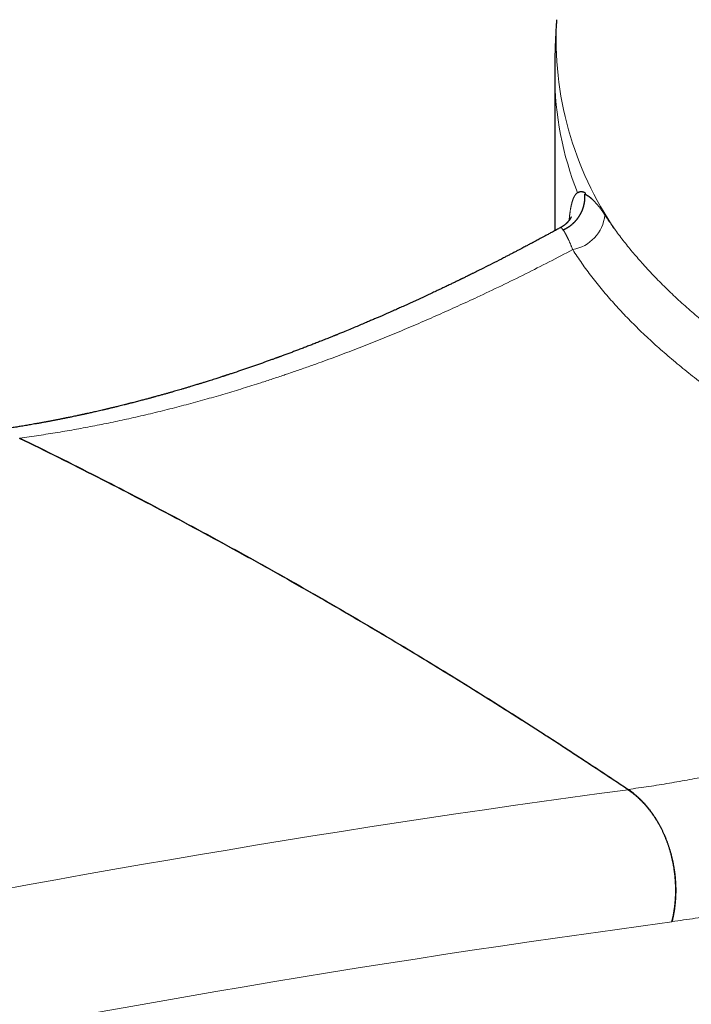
# Model space of a CAD drawing. Header units: millimetres. Extents: x 8 to 601, y 12 to 507.
# Tile 58 of 152: x 519 to 538, y 143 to 171. Entities that reach past the tile are written whole.
import ezdxf

# ---------------------------------------------------------------- set-up
doc = ezdxf.new("R2010")
doc.units = ezdxf.units.MM

msp = doc.modelspace()

# ---------------------------------------------------------------- linework, layer by layer
at = {"color": 7, "linetype": 'Continuous', "lineweight": 30}
for p, q in [((534.385, 169.873), (534.385, 165.406)), ((534.547, 165.492), (534.546, 165.492))]:
    msp.add_line(p, q, dxfattribs=at)
at = {"color": 7, "linetype": 'Continuous', "lineweight": 30, "flags": 128}
msp.add_lwpolyline([(537.735, 145.658), (537.737, 145.663), (537.738, 145.667)], dxfattribs=at)
at = {"color": 8, "linetype": 'Continuous', "lineweight": 0}
for centre, radius, start, end in [((544.085, 170.89), 9.661, 176.7528, 214.4606), ((543.588, 169.903), 9.203, 180.1855, 201.7219), ((534.699, 165.976), 1.127, 280.3135, 353.7839), ((584.102, -206.369), 358.977, 97.62322, 106.07817), ((585.138, -208.524), 357.34, 97.623, 106.07814)]:
    msp.add_arc(centre, radius, start, end, dxfattribs=at)
at = {"color": 7, "linetype": 'Continuous', "lineweight": 30}
for points, knots in [([(534.44, 171.437), (534.44, 171.435), (534.432, 171.34), (534.421, 171.152), (534.406, 170.872), (534.396, 170.593), (534.388, 170.313), (534.385, 170.073), (534.385, 169.927), (534.385, 169.873)], [0, 0, 0, 0, 0.004011, 0.182831, 0.361602, 0.540328, 0.719012, 0.897657, 1, 1, 1, 1]), ([(534.621, 165.432), (534.625, 165.434), (534.634, 165.438), (534.647, 165.443), (534.66, 165.449), (534.672, 165.455), (534.685, 165.461), (534.697, 165.468), (534.709, 165.474), (534.721, 165.48), (534.732, 165.487), (534.744, 165.493), (534.755, 165.5), (534.766, 165.507), (534.777, 165.514), (534.788, 165.521), (534.799, 165.528), (534.809, 165.535), (534.819, 165.542), (534.829, 165.55), (534.839, 165.557), (534.849, 165.564), (534.858, 165.572), (534.867, 165.579), (534.876, 165.586), (534.885, 165.593), (534.894, 165.601), (534.903, 165.609), (534.913, 165.618), (534.922, 165.627), (534.931, 165.635), (534.94, 165.644), (534.949, 165.652), (534.958, 165.661), (534.966, 165.67), (534.975, 165.679), (534.983, 165.688), (534.99, 165.696), (534.998, 165.705), (535.005, 165.713), (535.013, 165.722), (535.02, 165.732), (535.028, 165.742), (535.036, 165.752), (535.043, 165.761), (535.05, 165.77), (535.057, 165.779), (535.063, 165.788), (535.069, 165.796), (535.074, 165.804), (535.079, 165.811), (535.083, 165.818), (535.087, 165.824), (535.09, 165.829), (535.094, 165.834), (535.098, 165.842), (535.104, 165.852), (535.111, 165.864), (535.119, 165.876), (535.126, 165.889), (535.132, 165.902), (535.139, 165.915), (535.145, 165.927), (535.151, 165.94), (535.157, 165.952), (535.162, 165.964), (535.168, 165.976), (535.173, 165.988), (535.178, 166), (535.183, 166.013), (535.187, 166.025), (535.192, 166.038), (535.196, 166.05), (535.2, 166.063), (535.204, 166.075), (535.208, 166.088), (535.212, 166.1), (535.215, 166.112), (535.218, 166.124), (535.221, 166.136), (535.224, 166.15), (535.228, 166.164), (535.231, 166.178), (535.233, 166.192), (535.236, 166.206), (535.238, 166.22), (535.24, 166.234), (535.242, 166.247), (535.244, 166.26), (535.245, 166.273), (535.246, 166.286), (535.248, 166.299), (535.249, 166.312), (535.249, 166.325), (535.25, 166.338), (535.25, 166.351), (535.251, 166.363), (535.251, 166.376), (535.251, 166.39), (535.251, 166.404), (535.25, 166.419), (535.249, 166.434), (535.249, 166.443), (535.249, 166.448)], [0, 0, 0, 0, 0.011294, 0.022516, 0.033661, 0.044729, 0.055716, 0.066426, 0.077054, 0.087597, 0.098053, 0.108631, 0.119115, 0.129501, 0.139789, 0.149975, 0.160059, 0.170037, 0.179888, 0.18963, 0.199262, 0.208783, 0.218191, 0.227319, 0.236335, 0.245237, 0.254025, 0.264335, 0.274479, 0.284454, 0.294259, 0.303892, 0.313351, 0.323269, 0.332986, 0.342498, 0.351806, 0.360906, 0.369798, 0.37848, 0.386951, 0.3973, 0.407312, 0.416986, 0.426319, 0.435311, 0.44396, 0.452265, 0.460225, 0.46784, 0.475108, 0.480575, 0.485828, 0.490866, 0.495689, 0.500297, 0.511524, 0.522766, 0.534023, 0.545292, 0.556573, 0.567865, 0.579166, 0.589533, 0.599905, 0.610283, 0.620664, 0.631049, 0.641437, 0.651825, 0.662214, 0.672603, 0.68299, 0.693374, 0.703755, 0.71354, 0.723319, 0.733094, 0.742862, 0.752624, 0.763908, 0.775182, 0.786442, 0.79769, 0.808922, 0.820138, 0.831337, 0.841587, 0.85182, 0.862037, 0.872236, 0.882415, 0.892576, 0.902716, 0.912835, 0.922931, 0.933006, 0.943056, 0.953082, 0.964867, 0.976615, 0.988327, 1, 1, 1, 1]), ([(535.038, 166.494), (535.042, 166.497), (535.049, 166.501), (535.06, 166.507), (535.071, 166.513), (535.083, 166.517), (535.095, 166.521), (535.106, 166.523), (535.119, 166.525), (535.131, 166.526), (535.144, 166.526), (535.157, 166.526), (535.17, 166.524), (535.184, 166.522), (535.198, 166.519), (535.212, 166.515), (535.227, 166.51), (535.236, 166.506), (535.241, 166.504)], [0, 0, 0, 0, 0.062871, 0.125667, 0.1884, 0.251081, 0.313722, 0.375217, 0.436697, 0.498172, 0.559653, 0.622409, 0.685194, 0.748023, 0.810906, 0.873855, 0.936883, 1, 1, 1, 1]), ([(535.241, 166.504), (535.242, 166.504), (535.242, 166.503), (535.243, 166.501), (535.243, 166.499), (535.244, 166.498), (535.245, 166.496), (535.245, 166.495), (535.246, 166.494), (535.246, 166.493), (535.247, 166.491), (535.247, 166.49), (535.248, 166.489), (535.248, 166.488), (535.248, 166.487), (535.249, 166.486), (535.249, 166.485), (535.249, 166.484), (535.25, 166.483), (535.25, 166.482), (535.25, 166.481), (535.251, 166.48), (535.251, 166.479), (535.251, 166.479), (535.251, 166.478), (535.252, 166.477), (535.252, 166.476), (535.252, 166.476), (535.252, 166.475), (535.252, 166.474), (535.253, 166.473), (535.253, 166.473), (535.253, 166.472), (535.253, 166.471), (535.253, 166.471), (535.254, 166.47), (535.254, 166.47), (535.254, 166.469), (535.254, 166.469), (535.254, 166.468), (535.254, 166.468), (535.254, 166.467), (535.254, 166.466), (535.255, 166.466), (535.255, 166.465), (535.255, 166.465), (535.255, 166.464), (535.255, 166.464), (535.255, 166.463), (535.255, 166.463), (535.255, 166.462), (535.255, 166.462), (535.255, 166.462), (535.256, 166.461), (535.256, 166.461), (535.256, 166.46), (535.256, 166.46), (535.256, 166.46), (535.256, 166.459), (535.256, 166.459), (535.256, 166.458), (535.256, 166.458), (535.256, 166.458), (535.256, 166.457), (535.256, 166.457), (535.256, 166.456), (535.256, 166.456), (535.256, 166.456), (535.257, 166.455), (535.257, 166.455), (535.257, 166.454), (535.257, 166.454), (535.257, 166.454), (535.257, 166.453), (535.257, 166.453), (535.257, 166.452), (535.257, 166.452), (535.257, 166.452), (535.257, 166.451), (535.257, 166.451), (535.257, 166.45), (535.257, 166.45), (535.257, 166.45), (535.257, 166.45)], [0, 0, 0, 0, 0.038551, 0.076307, 0.113272, 0.149452, 0.184853, 0.21948, 0.24615, 0.272349, 0.298082, 0.323352, 0.348164, 0.372521, 0.39304, 0.413232, 0.433098, 0.452643, 0.471871, 0.490783, 0.509385, 0.523785, 0.537998, 0.552026, 0.56587, 0.579533, 0.593018, 0.606326, 0.618742, 0.631005, 0.643117, 0.655081, 0.666899, 0.678574, 0.687649, 0.696638, 0.705543, 0.714366, 0.723107, 0.731769, 0.740352, 0.748859, 0.757292, 0.76565, 0.773938, 0.782155, 0.78984, 0.797467, 0.805036, 0.81255, 0.820009, 0.826012, 0.831982, 0.837919, 0.843824, 0.849699, 0.85544, 0.861153, 0.86684, 0.8725, 0.878251, 0.883977, 0.88968, 0.89536, 0.901018, 0.906656, 0.912274, 0.917862, 0.923434, 0.928989, 0.93453, 0.940057, 0.945474, 0.95088, 0.956276, 0.961664, 0.967154, 0.972637, 0.978115, 0.98359, 0.989061, 0.994531, 1, 1, 1, 1]), ([(535.257, 166.449), (535.262, 166.447), (535.272, 166.443), (535.287, 166.435), (535.303, 166.426), (535.318, 166.417), (535.334, 166.407), (535.349, 166.397), (535.365, 166.385), (535.381, 166.373), (535.397, 166.361), (535.414, 166.347), (535.43, 166.332), (535.447, 166.317), (535.464, 166.301), (535.482, 166.284), (535.499, 166.267), (535.517, 166.248), (535.534, 166.229), (535.552, 166.209), (535.57, 166.189), (535.589, 166.168), (535.607, 166.146), (535.625, 166.123), (535.644, 166.1), (535.662, 166.076), (535.681, 166.051), (535.7, 166.025), (535.72, 165.999), (535.739, 165.971), (535.759, 165.943), (535.779, 165.914), (535.799, 165.885), (535.813, 165.864), (535.82, 165.854)], [0, 0, 0, 0, 0.031808, 0.063532, 0.095177, 0.126748, 0.158251, 0.18913, 0.219953, 0.250727, 0.281456, 0.312771, 0.344051, 0.375301, 0.406528, 0.437736, 0.468931, 0.50012, 0.53124, 0.562364, 0.593499, 0.62465, 0.655822, 0.686465, 0.71714, 0.747853, 0.778608, 0.81004, 0.841528, 0.873078, 0.904694, 0.936383, 0.96815, 1, 1, 1, 1]), ([(534.857, 165.807), (534.857, 165.807), (534.857, 165.807), (534.857, 165.806), (534.857, 165.806), (534.857, 165.805), (534.857, 165.804), (534.856, 165.803), (534.856, 165.802), (534.855, 165.8), (534.854, 165.799), (534.853, 165.797), (534.853, 165.795), (534.852, 165.793), (534.851, 165.792), (534.85, 165.79), (534.849, 165.788), (534.849, 165.786), (534.848, 165.785), (534.847, 165.783), (534.846, 165.781), (534.845, 165.779), (534.843, 165.776), (534.842, 165.773), (534.84, 165.77), (534.838, 165.767), (534.836, 165.763), (534.834, 165.759), (534.831, 165.755), (534.829, 165.75), (534.825, 165.744), (534.821, 165.738), (534.817, 165.732), (534.813, 165.725), (534.809, 165.72), (534.806, 165.715), (534.802, 165.711), (534.799, 165.706), (534.795, 165.701), (534.792, 165.697), (534.788, 165.692), (534.785, 165.687), (534.781, 165.683), (534.777, 165.678), (534.773, 165.673), (534.768, 165.668), (534.763, 165.662), (534.758, 165.656), (534.752, 165.649), (534.746, 165.643), (534.741, 165.637), (534.736, 165.633), (534.732, 165.628), (534.727, 165.624), (534.722, 165.619), (534.716, 165.613), (534.709, 165.607), (534.702, 165.6), (534.694, 165.593), (534.685, 165.586), (534.676, 165.578), (534.666, 165.57), (534.655, 165.562), (534.643, 165.553), (534.632, 165.545), (534.62, 165.537), (534.609, 165.53), (534.598, 165.522), (534.586, 165.515), (534.574, 165.507), (534.561, 165.5), (534.552, 165.495), (534.547, 165.493)], [0, 0, 0, 0, 0.005866, 0.022931, 0.040275, 0.057896, 0.075758, 0.092451, 0.108899, 0.125105, 0.141071, 0.156799, 0.169601, 0.181837, 0.193497, 0.204583, 0.215095, 0.225035, 0.233884, 0.242698, 0.251851, 0.261345, 0.271181, 0.282989, 0.295257, 0.307985, 0.321175, 0.334817, 0.348706, 0.362767, 0.382383, 0.402325, 0.422593, 0.443191, 0.457084, 0.470791, 0.484208, 0.497334, 0.510172, 0.522724, 0.534298, 0.54562, 0.556692, 0.567516, 0.578175, 0.592511, 0.606791, 0.621017, 0.635189, 0.649308, 0.663376, 0.672633, 0.681902, 0.691843, 0.702715, 0.715105, 0.728518, 0.742955, 0.757689, 0.773353, 0.789948, 0.807469, 0.826818, 0.84718, 0.86855, 0.885584, 0.903204, 0.921408, 0.940193, 0.959556, 0.979493, 1, 1, 1, 1]), ([(534.545, 165.494), (534.509, 165.474), (534.433, 165.432), (534.325, 165.373), (534.222, 165.317), (534.131, 165.268), (534.049, 165.224), (533.977, 165.185), (533.915, 165.152), (533.863, 165.124), (533.821, 165.101), (533.787, 165.083), (533.76, 165.069), (533.738, 165.057), (533.714, 165.045), (533.685, 165.029), (533.65, 165.01), (533.608, 164.988), (533.559, 164.963), (533.503, 164.933), (533.439, 164.899), (533.365, 164.86), (533.282, 164.817), (533.193, 164.771), (533.104, 164.724), (533.014, 164.678), (532.869, 164.603), (532.668, 164.5), (532.415, 164.372), (532.221, 164.275), (532.088, 164.209), (532.015, 164.173), (531.95, 164.141), (531.892, 164.112), (531.841, 164.087), (531.798, 164.066), (531.763, 164.049), (531.734, 164.035), (531.714, 164.025), (531.699, 164.018), (531.684, 164.01), (531.663, 164), (531.636, 163.987), (531.603, 163.971), (531.547, 163.944), (531.47, 163.907), (531.366, 163.857), (531.251, 163.801), (531.124, 163.741), (530.992, 163.679), (530.855, 163.614), (530.736, 163.558), (530.634, 163.511), (530.552, 163.474), (530.469, 163.435), (530.384, 163.396), (530.299, 163.357), (530.217, 163.32), (530.135, 163.283), (530.057, 163.248), (529.984, 163.215), (529.921, 163.187), (529.866, 163.162), (529.821, 163.142), (529.784, 163.126), (529.751, 163.111), (529.718, 163.096), (529.68, 163.08), (529.636, 163.06), (529.581, 163.036), (529.512, 163.006), (529.428, 162.969), (529.334, 162.928), (529.232, 162.884), (529.122, 162.837), (528.996, 162.783), (528.854, 162.723), (528.694, 162.656), (528.524, 162.585), (528.388, 162.529), (528.292, 162.489), (528.242, 162.469), (528.201, 162.452), (528.167, 162.438), (528.142, 162.428), (528.121, 162.42), (528.1, 162.411), (528.071, 162.4), (528.034, 162.385), (527.988, 162.366), (527.91, 162.335), (527.802, 162.292), (527.668, 162.239), (527.539, 162.188), (527.414, 162.14), (527.291, 162.092), (527.164, 162.043), (527.059, 162.004), (526.978, 161.973), (526.924, 161.952), (526.868, 161.932), (526.811, 161.91), (526.754, 161.889), (526.699, 161.869), (526.648, 161.85), (526.602, 161.833), (526.563, 161.819), (526.53, 161.806), (526.503, 161.797), (526.482, 161.789), (526.464, 161.782), (526.445, 161.775), (526.42, 161.766), (526.388, 161.755), (526.349, 161.74), (526.301, 161.723), (526.25, 161.705), (526.196, 161.686), (526.143, 161.667), (526.03, 161.627), (525.86, 161.567), (525.632, 161.488), (525.402, 161.409), (525.23, 161.351), (525.118, 161.315), (525.072, 161.299), (525.034, 161.287), (525.004, 161.277), (524.982, 161.27), (524.962, 161.263), (524.937, 161.255), (524.903, 161.244), (524.86, 161.23), (524.81, 161.214), (524.755, 161.196), (524.691, 161.176), (524.622, 161.154), (524.549, 161.131), (524.484, 161.11), (524.426, 161.092), (524.373, 161.075), (524.326, 161.06), (524.284, 161.047), (524.244, 161.035), (524.203, 161.023), (524.155, 161.008), (524.1, 160.991), (524.041, 160.973), (523.97, 160.952), (523.889, 160.927), (523.798, 160.9), (523.712, 160.875), (523.631, 160.851), (523.558, 160.83), (523.499, 160.813), (523.452, 160.799), (523.414, 160.788), (523.375, 160.777), (523.335, 160.766), (523.292, 160.754), (523.246, 160.741), (523.198, 160.727), (523.149, 160.714), (523.099, 160.7), (523.044, 160.685), (522.992, 160.67), (522.947, 160.658), (522.913, 160.648), (522.886, 160.641), (522.861, 160.634), (522.832, 160.627), (522.795, 160.617), (522.75, 160.605), (522.699, 160.591), (522.645, 160.576), (522.586, 160.561), (522.524, 160.545), (522.459, 160.527), (522.394, 160.511), (522.333, 160.495), (522.28, 160.482), (522.237, 160.471), (522.206, 160.463), (522.18, 160.456), (522.154, 160.449), (522.12, 160.441), (522.069, 160.428), (522.006, 160.412), (521.935, 160.395), (521.873, 160.38), (521.818, 160.366), (521.768, 160.354), (521.723, 160.344), (521.68, 160.333), (521.646, 160.325), (521.618, 160.318), (521.594, 160.313), (521.565, 160.306), (521.53, 160.298), (521.491, 160.289), (521.437, 160.276), (521.373, 160.261), (521.299, 160.244), (521.23, 160.229), (521.166, 160.214), (521.108, 160.201), (521.062, 160.191), (521.027, 160.184), (521.002, 160.178), (520.98, 160.173), (520.96, 160.169), (520.942, 160.165), (520.926, 160.161), (520.91, 160.158), (520.891, 160.154), (520.867, 160.149), (520.837, 160.142), (520.803, 160.135), (520.767, 160.127), (520.696, 160.112), (520.621, 160.096), (520.543, 160.08), (520.499, 160.071), (520.461, 160.063), (520.429, 160.057), (520.404, 160.052), (520.383, 160.048), (520.362, 160.043), (520.336, 160.038), (520.304, 160.032), (520.268, 160.025), (520.225, 160.016), (520.178, 160.007), (520.127, 159.997), (520.078, 159.987), (520.029, 159.978), (519.982, 159.969), (519.939, 159.961), (519.901, 159.954), (519.865, 159.947), (519.83, 159.941), (519.789, 159.933), (519.744, 159.925), (519.698, 159.916), (519.652, 159.908), (519.606, 159.9), (519.549, 159.89), (519.48, 159.878), (519.403, 159.864), (519.33, 159.852), (519.259, 159.84), (519.185, 159.827), (519.114, 159.816), (519.043, 159.804), (518.974, 159.793), (518.905, 159.782), (518.839, 159.772), (518.777, 159.762), (518.718, 159.753), (518.662, 159.745), (518.607, 159.736), (518.55, 159.728), (518.49, 159.719), (518.427, 159.71), (518.373, 159.702), (518.331, 159.696), (518.299, 159.692), (518.268, 159.688), (518.234, 159.683), (518.195, 159.678), (518.149, 159.672), (518.107, 159.666), (518.08, 159.662), (518.07, 159.661)], [0, 0, 0, 0, 0.006266, 0.013015, 0.018818, 0.024077, 0.028791, 0.032961, 0.036587, 0.039518, 0.041962, 0.043918, 0.045385, 0.046535, 0.047755, 0.049561, 0.051553, 0.053937, 0.056757, 0.060014, 0.063707, 0.067835, 0.072878, 0.078111, 0.083309, 0.088472, 0.093598, 0.108646, 0.123377, 0.137794, 0.142446, 0.146679, 0.150484, 0.153862, 0.156813, 0.159295, 0.161365, 0.163022, 0.164267, 0.164884, 0.165716, 0.166928, 0.168519, 0.17049, 0.172717, 0.178183, 0.183946, 0.190983, 0.198417, 0.206185, 0.214195, 0.222447, 0.227184, 0.231997, 0.236886, 0.241851, 0.246892, 0.251863, 0.256443, 0.26128, 0.265569, 0.269312, 0.272508, 0.275169, 0.277317, 0.279013, 0.280961, 0.28322, 0.28579, 0.288671, 0.293054, 0.298005, 0.303523, 0.309584, 0.31611, 0.323096, 0.331919, 0.341381, 0.351483, 0.362225, 0.365629, 0.368589, 0.371059, 0.373039, 0.374586, 0.375613, 0.376646, 0.378431, 0.380675, 0.383379, 0.386542, 0.394721, 0.402715, 0.410516, 0.417783, 0.425049, 0.432663, 0.440635, 0.443865, 0.447149, 0.45049, 0.453885, 0.457336, 0.460763, 0.463856, 0.466582, 0.468942, 0.470935, 0.47256, 0.473819, 0.474727, 0.475799, 0.477279, 0.479165, 0.481579, 0.48444, 0.48766, 0.490903, 0.494135, 0.497357, 0.511227, 0.524948, 0.538877, 0.553081, 0.556333, 0.559128, 0.561466, 0.563348, 0.564506, 0.565522, 0.567021, 0.569079, 0.571696, 0.574871, 0.578343, 0.58166, 0.586543, 0.591023, 0.594962, 0.598526, 0.601742, 0.604632, 0.607194, 0.609455, 0.611875, 0.614823, 0.618283, 0.621936, 0.625652, 0.631298, 0.636994, 0.642351, 0.647327, 0.651875, 0.655921, 0.658216, 0.660566, 0.662977, 0.66545, 0.667984, 0.670777, 0.674037, 0.676866, 0.679973, 0.683356, 0.687002, 0.689612, 0.691748, 0.693409, 0.694601, 0.696417, 0.69872, 0.701509, 0.704779, 0.708228, 0.711677, 0.715742, 0.719807, 0.723872, 0.727858, 0.731124, 0.733806, 0.735903, 0.737052, 0.738665, 0.740766, 0.743354, 0.748244, 0.752651, 0.756576, 0.760017, 0.763028, 0.765862, 0.768551, 0.771096, 0.772371, 0.773809, 0.775637, 0.777855, 0.78041, 0.782951, 0.787948, 0.79262, 0.796968, 0.800991, 0.804682, 0.807963, 0.809694, 0.811276, 0.812707, 0.813989, 0.815122, 0.816105, 0.816965, 0.818164, 0.819663, 0.821566, 0.823828, 0.82614, 0.828437, 0.837324, 0.840435, 0.843265, 0.845711, 0.847773, 0.849452, 0.85043, 0.85176, 0.853452, 0.855505, 0.857891, 0.860264, 0.863755, 0.866957, 0.869869, 0.873316, 0.876279, 0.878975, 0.881444, 0.883685, 0.885766, 0.888311, 0.891472, 0.894379, 0.897365, 0.900288, 0.903149, 0.90849, 0.913495, 0.918108, 0.922628, 0.927297, 0.932291, 0.936541, 0.941077, 0.945661, 0.949961, 0.953974, 0.957723, 0.961353, 0.964891, 0.968515, 0.972451, 0.976683, 0.980849, 0.982965, 0.985024, 0.987026, 0.989148, 0.991713, 0.994669, 0.998057, 1, 1, 1, 1]), ([(536.481, 149.435), (536.128, 149.671), (535.421, 150.143), (534.357, 150.837), (533.289, 151.522), (532.219, 152.196), (531.144, 152.86), (530.067, 153.513), (528.987, 154.156), (528.263, 154.578), (527.539, 154.996), (526.814, 155.41), (525.726, 156.02), (524.634, 156.619), (523.537, 157.21), (522.432, 157.791), (521.321, 158.364), (520.208, 158.926), (519.464, 159.291), (519.091, 159.474)], [0, 0, 0, 0, 0.062352, 0.124706, 0.187059, 0.249411, 0.311763, 0.374117, 0.43647, 0.498822, 0.499057, 0.56135, 0.623645, 0.68594, 0.748233, 0.811174, 0.874117, 0.937059, 1, 1, 1, 1]), ([(519.094, 159.483), (519.463, 159.302), (520.2, 158.94), (521.303, 158.384), (522.404, 157.817), (523.502, 157.239), (524.597, 156.651), (525.689, 156.052), (526.779, 155.442), (527.504, 155.027), (528.229, 154.609), (528.952, 154.188), (530.031, 153.546), (531.107, 152.894), (532.184, 152.229), (533.262, 151.551), (534.339, 150.86), (535.414, 150.159), (536.127, 149.683), (536.484, 149.444)], [0, 0, 0, 0, 0.0623516, 0.1247051, 0.1870586, 0.2494102, 0.3117618, 0.3741153, 0.4364688, 0.4988204, 0.4990551, 0.5613481, 0.6236428, 0.6859376, 0.7482306, 0.811172, 0.8741153, 0.9370586, 1, 1, 1, 1]), ([(536.481, 149.435), (536.491, 149.428), (536.51, 149.416), (536.538, 149.396), (536.566, 149.375), (536.594, 149.354), (536.622, 149.333), (536.649, 149.311), (536.677, 149.289), (536.704, 149.266), (536.731, 149.242), (536.758, 149.219), (536.784, 149.194), (536.81, 149.17), (536.836, 149.144), (536.862, 149.119), (536.888, 149.092), (536.914, 149.065), (536.94, 149.037), (536.966, 149.009), (536.991, 148.98), (537.016, 148.951), (537.041, 148.921), (537.066, 148.89), (537.092, 148.858), (537.116, 148.827), (537.139, 148.795), (537.161, 148.765), (537.184, 148.734), (537.205, 148.702), (537.227, 148.67), (537.248, 148.638), (537.269, 148.606), (537.29, 148.573), (537.31, 148.539), (537.33, 148.506), (537.349, 148.472), (537.369, 148.437), (537.388, 148.403), (537.406, 148.368), (537.425, 148.332), (537.443, 148.295), (537.462, 148.258), (537.48, 148.22), (537.497, 148.182), (537.515, 148.144), (537.531, 148.105), (537.548, 148.066), (537.564, 148.027), (537.579, 147.988), (537.594, 147.949), (537.608, 147.911), (537.621, 147.873), (537.635, 147.834), (537.648, 147.795), (537.66, 147.756), (537.672, 147.717), (537.684, 147.678), (537.695, 147.639), (537.706, 147.599), (537.717, 147.559), (537.727, 147.519), (537.736, 147.479), (537.746, 147.439), (537.755, 147.398), (537.763, 147.357), (537.772, 147.315), (537.78, 147.272), (537.787, 147.23), (537.794, 147.188), (537.801, 147.145), (537.807, 147.101), (537.813, 147.057), (537.818, 147.014), (537.822, 146.972), (537.826, 146.931), (537.83, 146.89), (537.833, 146.848), (537.836, 146.807), (537.838, 146.766), (537.84, 146.725), (537.842, 146.683), (537.843, 146.642), (537.844, 146.601), (537.844, 146.56), (537.844, 146.519), (537.843, 146.478), (537.842, 146.437), (537.84, 146.395), (537.838, 146.353), (537.836, 146.311), (537.833, 146.269), (537.83, 146.227), (537.826, 146.185), (537.821, 146.143), (537.817, 146.1), (537.811, 146.057), (537.805, 146.016), (537.8, 145.978), (537.794, 145.942), (537.788, 145.906), (537.781, 145.87), (537.775, 145.834), (537.768, 145.799), (537.76, 145.763), (537.752, 145.728), (537.744, 145.693), (537.738, 145.669), (537.735, 145.658)], [0, 0, 0, 0, 0.009352, 0.018707, 0.028064, 0.037423, 0.046781, 0.05614, 0.065497, 0.074852, 0.084204, 0.093561, 0.10292, 0.11228, 0.12164, 0.130999, 0.140356, 0.15005, 0.159746, 0.169443, 0.17914, 0.188837, 0.198531, 0.208575, 0.21862, 0.228664, 0.238006, 0.24735, 0.256696, 0.266044, 0.275392, 0.28474, 0.294086, 0.303431, 0.312772, 0.322145, 0.33152, 0.340896, 0.350272, 0.359647, 0.369021, 0.378828, 0.388639, 0.398452, 0.408267, 0.418082, 0.427897, 0.437711, 0.447522, 0.457329, 0.466681, 0.476036, 0.485393, 0.494751, 0.50411, 0.513469, 0.522826, 0.532181, 0.541533, 0.55089, 0.560249, 0.569609, 0.578969, 0.588328, 0.597685, 0.607379, 0.617075, 0.626772, 0.636469, 0.646165, 0.65586, 0.665904, 0.675949, 0.685993, 0.695345, 0.7047, 0.714057, 0.723416, 0.732775, 0.742133, 0.751491, 0.760846, 0.770197, 0.779555, 0.788914, 0.798273, 0.807633, 0.816992, 0.82635, 0.836044, 0.84574, 0.855437, 0.865134, 0.87483, 0.884524, 0.894569, 0.904614, 0.914658, 0.923175, 0.931692, 0.94021, 0.948728, 0.957244, 0.965795, 0.974346, 0.982898, 0.99145, 1, 1, 1, 1]), ([(537.738, 145.667), (537.741, 145.68), (537.747, 145.706), (537.756, 145.744), (537.765, 145.783), (537.773, 145.822), (537.78, 145.861), (537.788, 145.9), (537.794, 145.94), (537.801, 145.979), (537.807, 146.019), (537.812, 146.059), (537.818, 146.099), (537.822, 146.139), (537.827, 146.18), (537.831, 146.22), (537.834, 146.261), (537.837, 146.301), (537.84, 146.342), (537.842, 146.384), (537.844, 146.427), (537.845, 146.471), (537.846, 146.515), (537.846, 146.559), (537.846, 146.603), (537.845, 146.647), (537.844, 146.692), (537.843, 146.737), (537.84, 146.782), (537.838, 146.827), (537.835, 146.872), (537.831, 146.917), (537.827, 146.962), (537.822, 147.007), (537.817, 147.052), (537.811, 147.097), (537.805, 147.14), (537.799, 147.182), (537.792, 147.223), (537.785, 147.264), (537.778, 147.305), (537.77, 147.345), (537.762, 147.387), (537.752, 147.429), (537.743, 147.472), (537.732, 147.515), (537.722, 147.558), (537.711, 147.601), (537.699, 147.643), (537.688, 147.683), (537.676, 147.722), (537.664, 147.761), (537.651, 147.8), (537.639, 147.839), (537.625, 147.878), (537.612, 147.916), (537.598, 147.954), (537.583, 147.992), (537.569, 148.03), (537.553, 148.067), (537.538, 148.105), (537.522, 148.142), (537.506, 148.178), (537.489, 148.215), (537.472, 148.251), (537.455, 148.287), (537.437, 148.324), (537.418, 148.361), (537.398, 148.398), (537.378, 148.435), (537.357, 148.472), (537.336, 148.509), (537.315, 148.544), (537.295, 148.578), (537.274, 148.611), (537.253, 148.644), (537.232, 148.676), (537.21, 148.708), (537.189, 148.739), (537.166, 148.771), (537.144, 148.801), (537.121, 148.832), (537.098, 148.862), (537.075, 148.892), (537.051, 148.921), (537.028, 148.95), (537.003, 148.978), (536.979, 149.006), (536.954, 149.034), (536.929, 149.061), (536.904, 149.088), (536.877, 149.116), (536.849, 149.144), (536.822, 149.171), (536.793, 149.197), (536.765, 149.224), (536.738, 149.248), (536.712, 149.27), (536.687, 149.291), (536.663, 149.312), (536.638, 149.332), (536.612, 149.352), (536.587, 149.371), (536.561, 149.39), (536.536, 149.409), (536.51, 149.427), (536.492, 149.438), (536.484, 149.444)], [0, 0, 0, 0, 0.009358, 0.018717, 0.028078, 0.037439, 0.046798, 0.056156, 0.065514, 0.074874, 0.084234, 0.093595, 0.102954, 0.112312, 0.12167, 0.13103, 0.14039, 0.149751, 0.15911, 0.168468, 0.178502, 0.188537, 0.198574, 0.208611, 0.218647, 0.228681, 0.238882, 0.249089, 0.259299, 0.269513, 0.279728, 0.289944, 0.30016, 0.310373, 0.320584, 0.330791, 0.340992, 0.35035, 0.35971, 0.36907, 0.378431, 0.38779, 0.397148, 0.407182, 0.417218, 0.427254, 0.437291, 0.447327, 0.457361, 0.466719, 0.476078, 0.485439, 0.494799, 0.504159, 0.513517, 0.522875, 0.532234, 0.541595, 0.550955, 0.560315, 0.569673, 0.579031, 0.58839, 0.597751, 0.607111, 0.616471, 0.625829, 0.635862, 0.645898, 0.655935, 0.665972, 0.676008, 0.686041, 0.695399, 0.704759, 0.714119, 0.72348, 0.73284, 0.742197, 0.751555, 0.760915, 0.770276, 0.779636, 0.788996, 0.798354, 0.807711, 0.817071, 0.826432, 0.835792, 0.845152, 0.85451, 0.864543, 0.874579, 0.884616, 0.894653, 0.904689, 0.914722, 0.923232, 0.931744, 0.940255, 0.948766, 0.957277, 0.965821, 0.974366, 0.982911, 0.991456, 1, 1, 1, 1])]:
    msp.add_open_spline(points, degree=3, knots=knots, dxfattribs=at)
at = {"color": 8, "linetype": 'Continuous', "lineweight": 0}
for points, knots in [([(534.798, 165.705), (534.799, 165.707), (534.8, 165.719), (534.801, 165.74), (534.804, 165.768), (534.807, 165.795), (534.81, 165.822), (534.813, 165.848), (534.816, 165.874), (534.819, 165.901), (534.823, 165.929), (534.827, 165.958), (534.832, 165.986), (534.836, 166.014), (534.841, 166.041), (534.846, 166.067), (534.851, 166.091), (534.855, 166.114), (534.86, 166.137), (534.865, 166.158), (534.871, 166.179), (534.876, 166.2), (534.881, 166.219), (534.887, 166.238), (534.893, 166.257), (534.898, 166.275), (534.905, 166.292), (534.911, 166.309), (534.917, 166.325), (534.924, 166.341), (534.93, 166.356), (534.938, 166.371), (534.946, 166.386), (534.954, 166.401), (534.963, 166.416), (534.972, 166.429), (534.981, 166.442), (534.99, 166.453), (534.999, 166.464), (535.009, 166.473), (535.018, 166.482), (535.028, 166.49), (535.035, 166.495), (535.038, 166.497)], [0, 0, 0, 0, 0.004333, 0.025874, 0.047451, 0.069066, 0.090337, 0.111652, 0.133016, 0.154432, 0.179999, 0.20565, 0.231392, 0.257229, 0.283168, 0.309215, 0.333139, 0.357052, 0.380957, 0.404858, 0.428761, 0.452241, 0.475731, 0.499233, 0.522751, 0.546771, 0.570816, 0.594891, 0.619, 0.643146, 0.667335, 0.691569, 0.719906, 0.748318, 0.776811, 0.80539, 0.834063, 0.862836, 0.890061, 0.917385, 0.944813, 0.97235, 1, 1, 1, 1]), ([(535.82, 165.854), (535.852, 165.806), (535.916, 165.71), (536.016, 165.566), (536.085, 165.471), (536.12, 165.423)], [0, 0, 0, 0, 0.333347, 0.6666804, 1, 1, 1, 1]), ([(534.621, 165.432), (534.619, 165.436), (534.615, 165.442), (534.609, 165.451), (534.603, 165.459), (534.597, 165.466), (534.592, 165.473), (534.586, 165.479), (534.581, 165.483), (534.576, 165.487), (534.572, 165.49), (534.568, 165.493), (534.564, 165.494), (534.56, 165.495), (534.556, 165.495), (534.552, 165.494), (534.549, 165.494), (534.547, 165.493), (534.547, 165.492)], [0, 0, 0, 0, 0.068287, 0.136586, 0.204888, 0.273183, 0.341463, 0.409718, 0.47794, 0.546119, 0.607298, 0.668431, 0.72951, 0.79053, 0.851486, 0.912371, 0.973181, 1, 1, 1, 1]), ([(534.901, 164.867), (534.897, 164.877), (534.889, 164.896), (534.877, 164.925), (534.866, 164.953), (534.855, 164.981), (534.843, 165.007), (534.833, 165.033), (534.822, 165.058), (534.811, 165.083), (534.801, 165.106), (534.791, 165.13), (534.78, 165.152), (534.77, 165.175), (534.76, 165.196), (534.75, 165.217), (534.74, 165.236), (534.731, 165.256), (534.721, 165.274), (534.712, 165.292), (534.702, 165.309), (534.693, 165.325), (534.684, 165.34), (534.675, 165.355), (534.666, 165.37), (534.657, 165.384), (534.648, 165.397), (534.639, 165.41), (534.63, 165.422), (534.624, 165.429), (534.621, 165.432)], [0, 0, 0, 0, 0.03519, 0.070364, 0.105525, 0.140674, 0.175811, 0.210311, 0.244801, 0.279284, 0.31376, 0.348933, 0.384102, 0.419266, 0.454428, 0.489588, 0.524748, 0.559908, 0.595071, 0.630236, 0.665406, 0.700582, 0.735765, 0.770956, 0.806156, 0.84489, 0.883639, 0.922406, 0.961192, 1, 1, 1, 1]), ([(536.12, 165.424), (536.161, 165.368), (536.243, 165.257), (536.372, 165.092), (536.503, 164.928), (536.636, 164.767), (536.773, 164.608), (536.921, 164.441), (537.079, 164.267), (537.25, 164.087), (537.424, 163.909), (537.602, 163.733), (537.784, 163.558), (537.97, 163.385), (538.159, 163.215), (538.35, 163.048), (538.543, 162.883), (538.738, 162.721), (538.935, 162.562), (539.133, 162.405), (539.333, 162.252), (539.534, 162.101), (539.736, 161.953), (539.939, 161.808), (540.14, 161.666), (540.342, 161.528), (540.543, 161.392), (540.758, 161.251), (540.986, 161.103), (541.228, 160.951), (541.469, 160.802), (541.711, 160.656), (541.951, 160.513), (542.198, 160.369), (542.454, 160.222), (542.722, 160.072), (542.998, 159.921), (543.262, 159.78), (543.511, 159.648), (543.745, 159.527), (543.985, 159.406), (544.231, 159.283), (544.485, 159.159), (544.746, 159.033), (545.012, 158.908), (545.284, 158.782), (545.562, 158.657), (545.846, 158.532), (546.135, 158.406), (546.43, 158.282), (546.731, 158.157), (547.037, 158.033), (547.35, 157.91), (547.666, 157.788), (547.987, 157.667), (548.311, 157.548), (548.642, 157.43), (548.966, 157.318), (549.283, 157.21), (549.592, 157.107), (549.907, 157.006), (550.226, 156.906), (550.549, 156.806), (550.877, 156.708), (551.21, 156.612), (551.435, 156.549), (551.547, 156.518)], [0, 0, 0, 0, 0.015357, 0.030591, 0.045702, 0.06069, 0.075555, 0.090297, 0.107514, 0.124561, 0.141437, 0.158143, 0.175015, 0.191709, 0.208226, 0.224567, 0.24073, 0.256717, 0.272527, 0.288127, 0.303551, 0.3188, 0.333873, 0.34877, 0.363232, 0.377524, 0.391647, 0.405602, 0.421995, 0.438149, 0.454065, 0.469742, 0.485181, 0.500382, 0.516614, 0.533118, 0.549894, 0.566943, 0.580529, 0.594284, 0.608207, 0.622299, 0.636853, 0.651582, 0.666487, 0.681568, 0.696825, 0.712258, 0.727868, 0.74362, 0.759547, 0.77565, 0.791929, 0.808384, 0.824717, 0.841219, 0.857892, 0.874735, 0.889918, 0.905236, 0.92069, 0.93628, 0.952006, 0.967868, 0.983866, 1, 1, 1, 1]), ([(534.901, 164.867), (534.677, 164.75), (534.226, 164.514), (533.546, 164.171), (532.859, 163.834), (532.215, 163.528), (531.615, 163.252), (531.059, 163.003), (530.5, 162.759), (529.936, 162.52), (529.367, 162.287), (528.795, 162.061), (528.219, 161.84), (527.777, 161.677), (527.47, 161.567), (527.299, 161.506), (527.127, 161.446), (526.958, 161.387), (526.799, 161.333), (526.587, 161.261), (526.318, 161.171), (525.928, 161.044), (525.477, 160.902), (524.965, 160.748), (524.445, 160.598), (523.915, 160.452), (523.377, 160.312), (522.831, 160.178), (522.292, 160.053), (521.761, 159.938), (521.24, 159.833), (520.711, 159.734), (520.177, 159.642), (519.637, 159.557), (519.276, 159.508), (519.094, 159.483)], [0, 0, 0, 0, 0.040987, 0.082532, 0.124636, 0.167299, 0.201212, 0.23547, 0.270073, 0.305022, 0.340315, 0.375954, 0.411938, 0.448267, 0.458989, 0.46974, 0.480522, 0.491333, 0.501722, 0.510508, 0.531439, 0.552678, 0.584589, 0.617174, 0.650433, 0.684366, 0.718972, 0.754252, 0.790206, 0.823756, 0.857873, 0.892555, 0.927804, 0.963619, 1, 1, 1, 1]), ([(551.995, 154.998), (551.868, 155.03), (551.615, 155.094), (551.238, 155.193), (550.864, 155.294), (550.494, 155.398), (550.129, 155.504), (549.769, 155.612), (549.414, 155.721), (549.063, 155.832), (548.712, 155.947), (548.362, 156.064), (548.013, 156.185), (547.667, 156.307), (547.324, 156.432), (546.985, 156.559), (546.648, 156.688), (546.316, 156.82), (545.986, 156.953), (545.66, 157.088), (545.337, 157.225), (545.017, 157.364), (544.703, 157.504), (544.393, 157.645), (544.088, 157.787), (543.786, 157.931), (543.485, 158.078), (543.185, 158.227), (542.887, 158.38), (542.591, 158.534), (542.299, 158.69), (542.009, 158.848), (541.723, 159.008), (541.442, 159.168), (541.166, 159.329), (540.895, 159.491), (540.629, 159.654), (540.367, 159.818), (540.111, 159.982), (539.861, 160.147), (539.616, 160.311), (539.375, 160.478), (539.137, 160.646), (538.901, 160.817), (538.668, 160.99), (538.439, 161.165), (538.215, 161.341), (537.995, 161.519), (537.779, 161.698), (537.568, 161.878), (537.362, 162.058), (537.161, 162.24), (536.965, 162.422), (536.775, 162.605), (536.59, 162.788), (536.412, 162.97), (536.24, 163.153), (536.073, 163.336), (535.91, 163.521), (535.751, 163.709), (535.596, 163.899), (535.446, 164.09), (535.302, 164.283), (535.162, 164.476), (535.028, 164.671), (534.943, 164.801), (534.901, 164.867)], [0, 0, 0, 0, 0.016057, 0.032055, 0.047999, 0.06389, 0.079733, 0.095249, 0.110724, 0.126162, 0.141566, 0.157253, 0.17291, 0.188543, 0.204153, 0.219745, 0.235321, 0.250886, 0.266409, 0.281926, 0.297443, 0.312961, 0.328485, 0.34374, 0.359007, 0.374288, 0.389588, 0.405222, 0.420881, 0.436569, 0.452288, 0.468043, 0.483837, 0.499672, 0.515263, 0.530844, 0.546419, 0.561992, 0.577564, 0.592863, 0.608168, 0.623483, 0.638812, 0.654471, 0.67015, 0.685853, 0.701583, 0.717344, 0.733139, 0.748971, 0.76475, 0.78051, 0.796253, 0.811982, 0.827701, 0.843132, 0.85856, 0.873987, 0.889417, 0.905169, 0.92093, 0.936704, 0.952495, 0.968305, 0.984139, 1, 1, 1, 1]), ([(536.484, 149.444), (536.681, 149.472), (537.073, 149.525), (537.66, 149.62), (538.239, 149.722), (538.809, 149.833), (539.369, 149.951), (539.917, 150.076), (540.453, 150.206), (540.981, 150.343), (541.5, 150.485), (542.011, 150.633), (542.512, 150.785), (543.005, 150.941), (543.37, 151.062), (543.611, 151.144), (543.731, 151.185), (543.849, 151.226), (543.968, 151.268), (544.089, 151.311), (544.22, 151.357), (544.443, 151.438), (544.755, 151.553), (545.212, 151.726), (545.728, 151.929), (546.301, 152.164), (546.87, 152.406), (547.433, 152.654), (547.991, 152.909), (548.543, 153.17), (549.108, 153.446), (549.684, 153.736), (550.272, 154.043), (550.853, 154.355), (551.427, 154.672), (551.807, 154.89), (551.995, 154.998)], [0, 0, 0, 0, 0.039574, 0.078477, 0.116709, 0.15427, 0.191161, 0.22674, 0.261671, 0.295956, 0.329594, 0.362585, 0.394928, 0.426625, 0.457674, 0.465379, 0.473043, 0.480667, 0.488249, 0.49579, 0.504045, 0.513325, 0.53873, 0.56397, 0.600918, 0.637507, 0.673736, 0.709606, 0.745117, 0.780269, 0.815061, 0.852918, 0.89034, 0.927328, 0.963881, 1, 1, 1, 1]), ([(555.478, 152.435), (555.268, 152.305), (554.85, 152.046), (554.22, 151.67), (553.59, 151.303), (552.959, 150.948), (552.332, 150.605), (551.708, 150.275), (551.088, 149.958), (550.469, 149.651), (549.846, 149.353), (549.219, 149.063), (548.589, 148.783), (547.959, 148.514), (547.329, 148.255), (546.7, 148.007), (546.071, 147.77), (545.442, 147.544), (544.814, 147.329), (544.188, 147.125), (543.563, 146.932), (542.941, 146.751), (542.321, 146.581), (541.703, 146.422), (541.067, 146.269), (540.412, 146.125), (539.74, 145.989), (539.07, 145.868), (538.402, 145.759), (537.959, 145.698), (537.738, 145.667)], [0, 0, 0, 0, 0.035178, 0.070346, 0.105511, 0.140683, 0.175859, 0.210366, 0.244838, 0.279285, 0.313714, 0.348834, 0.383952, 0.419075, 0.454212, 0.489372, 0.524562, 0.559791, 0.595088, 0.630362, 0.665596, 0.7008, 0.735981, 0.771149, 0.806311, 0.844994, 0.883693, 0.92242, 0.961185, 1, 1, 1, 1])]:
    msp.add_open_spline(points, degree=3, knots=knots, dxfattribs=at)

doc.saveas('drawing.dxf')
